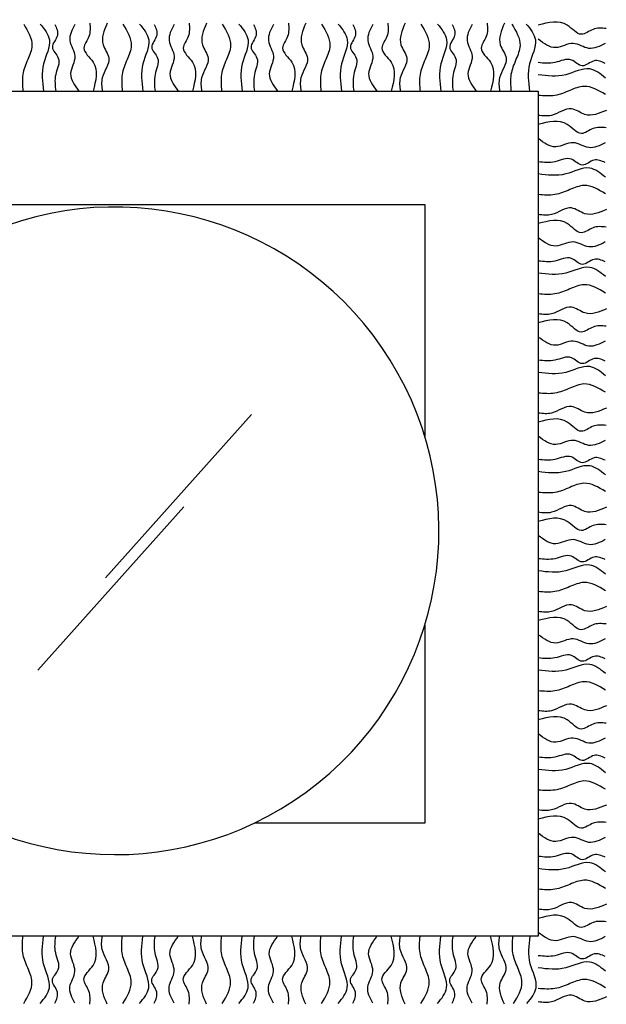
# Model space of a CAD drawing. Header units: millimetres. Extents: x -30782 to 40110, y 35885 to 73818.
# Tile 25 of 166: x -13253 to -12632, y 55286 to 56329. Entities that reach past the tile are written whole.
import ezdxf

# ---------------------------------------------------------------- set-up
doc = ezdxf.new("R2010")
doc.units = ezdxf.units.MM

# ---------------------------------------------------------------- blocks, each defined once
blk = doc.blocks.new('A$C53D8033F')
for p, q in [((1018, 967, -685.7), (2563.8, 967, -685.7)), ((2563.8, 967, -685.7), (2563.8, 72, -685.7)), ((1138, 847, -685.7), (2443.8, 847, -685.7)), ((2443.8, 847, -685.7), (2443.8, 601.4, -685.7)), ((2106, 451.5, -685.7), (2260.4, 624.6, -685.7)), ((2034.4, 353.7, -685.7), (2188.9, 526.8, -685.7)), ((2443.8, 401.4, -685.7), (2443.8, 192, -685.7)), ((2443.8, 192, -685.7), (2263.6, 192, -685.7)), ((2563.8, 72, -685.7), (1018, 72, -685.7))]:
    blk.add_line(p, q)
blk.add_arc((2115.7, 501.4, -685.7), 342.9, 225.914, 114.7401)
for points in [[(2635.7, 1033.3, -685.7), (2621.7, 1032.4, -685.7), (2609.4, 1027.2, -685.7), (2594.5, 1036.8, -685.7), (2563.8, 1036.8, -685.7)], [(2019.3, 1038.1, -685.7), (2028, 1015.3, -685.7), (2023.6, 1000.4, -685.7), (2018.4, 984.6, -685.7), (2018.4, 967, -685.7)], [(2036.8, 1038.1, -685.7), (2046.5, 1021.4, -685.7), (2040.3, 996, -685.7), (2040.3, 967, -685.7)], [(2052.3, 1037.7, -685.7), (2055, 1026, -685.7), (2049.7, 1013.5, -685.7), (2055.9, 1002.1, -685.7), (2053.2, 984.6, -685.7), (2053.2, 967, -685.7)], [(2073.4, 1037.7, -685.7), (2068.2, 1020.6, -685.7), (2073.4, 1003.9, -685.7), (2069, 985.5, -685.7), (2077.8, 967, -685.7)], [(2089.2, 1038.9, -685.7), (2088.3, 1024.9, -685.7), (2083.1, 1012.7, -685.7), (2092.7, 997.8, -685.7), (2092.7, 967, -685.7)], [(2107.7, 1039, -685.7), (2103.3, 1016.2, -685.7), (2109.4, 1002.1, -685.7), (2102.4, 981.1, -685.7), (2102.4, 967, -685.7)], [(2124.3, 1038.1, -685.7), (2133.1, 1015.3, -685.7), (2128.7, 1000.4, -685.7), (2123.5, 984.6, -685.7), (2123.5, 967, -685.7)], [(2141.9, 1038.1, -685.7), (2151.6, 1021.4, -685.7), (2145.4, 996, -685.7), (2145.4, 967, -685.7)], [(2157.4, 1037.7, -685.7), (2160.1, 1026, -685.7), (2154.8, 1013.5, -685.7), (2160.9, 1002.1, -685.7), (2158.3, 984.6, -685.7), (2158.3, 967, -685.7)], [(2178.5, 1037.7, -685.7), (2173.2, 1020.6, -685.7), (2178.5, 1003.9, -685.7), (2174.1, 985.5, -685.7), (2182.9, 967, -685.7)], [(2194.3, 1038.9, -685.7), (2193.4, 1024.9, -685.7), (2188.2, 1012.7, -685.7), (2197.8, 997.8, -685.7), (2197.8, 967, -685.7)], [(2212.8, 1039, -685.7), (2208.4, 1016.2, -685.7), (2214.5, 1002.1, -685.7), (2207.5, 981.1, -685.7), (2207.5, 967, -685.7)], [(2229.4, 1038.1, -685.7), (2238.2, 1015.3, -685.7), (2233.8, 1000.4, -685.7), (2228.6, 984.6, -685.7), (2228.6, 967, -685.7)], [(2247, 1038.1, -685.7), (2256.7, 1021.4, -685.7), (2250.5, 996, -685.7), (2250.5, 967, -685.7)], [(2262.5, 1037.7, -685.7), (2265.2, 1026, -685.7), (2259.9, 1013.5, -685.7), (2266, 1002.1, -685.7), (2263.4, 984.6, -685.7), (2263.4, 967, -685.7)], [(2283.6, 1037.7, -685.7), (2278.3, 1020.6, -685.7), (2283.6, 1003.9, -685.7), (2279.2, 985.5, -685.7), (2288, 967, -685.7)], [(2299.4, 1038.9, -685.7), (2298.5, 1024.9, -685.7), (2293.3, 1012.7, -685.7), (2302.9, 997.8, -685.7), (2302.9, 967, -685.7)], [(2317.8, 1039, -685.7), (2313.5, 1016.2, -685.7), (2319.6, 1002.1, -685.7), (2312.6, 981.1, -685.7), (2312.6, 967, -685.7)], [(2334.5, 1038.1, -685.7), (2343.3, 1015.3, -685.7), (2338.9, 1000.4, -685.7), (2333.7, 984.6, -685.7), (2333.7, 967, -685.7)], [(2352.1, 1038.1, -685.7), (2361.7, 1021.4, -685.7), (2355.6, 996, -685.7), (2355.6, 967, -685.7)], [(2367.6, 1037.7, -685.7), (2370.3, 1026, -685.7), (2365, 1013.5, -685.7), (2371.1, 1002.1, -685.7), (2368.5, 984.6, -685.7), (2368.5, 967, -685.7)], [(2388.7, 1037.7, -685.7), (2383.4, 1020.6, -685.7), (2388.7, 1003.9, -685.7), (2384.3, 985.5, -685.7), (2393.1, 967, -685.7)], [(2404.5, 1038.9, -685.7), (2403.6, 1024.9, -685.7), (2398.3, 1012.7, -685.7), (2408, 997.8, -685.7), (2408, 967, -685.7)], [(2422.9, 1039, -685.7), (2418.5, 1016.2, -685.7), (2424.7, 1002.1, -685.7), (2417.7, 981.1, -685.7), (2417.7, 967, -685.7)], [(2439.6, 1038.1, -685.7), (2448.4, 1015.3, -685.7), (2444, 1000.4, -685.7), (2438.7, 984.6, -685.7), (2438.7, 967, -685.7)], [(2457.2, 1038.1, -685.7), (2466.8, 1021.4, -685.7), (2460.7, 996, -685.7), (2460.7, 967, -685.7)], [(2472.7, 1037.7, -685.7), (2475.3, 1026, -685.7), (2470.1, 1013.5, -685.7), (2476.2, 1002.1, -685.7), (2473.6, 984.6, -685.7), (2473.6, 967, -685.7)], [(2493.8, 1037.7, -685.7), (2488.5, 1020.6, -685.7), (2493.8, 1003.9, -685.7), (2489.4, 985.5, -685.7), (2498.2, 967, -685.7)], [(2509.6, 1038.9, -685.7), (2508.7, 1024.9, -685.7), (2503.4, 1012.7, -685.7), (2513.1, 997.8, -685.7), (2513.1, 967, -685.7)], [(2528, 1039, -685.7), (2523.6, 1016.2, -685.7), (2529.8, 1002.1, -685.7), (2522.8, 981.1, -685.7), (2522.8, 967, -685.7)], [(2535.8, 1038.1, -685.7), (2544.5, 1015.3, -685.7), (2540.1, 1000.4, -685.7), (2534.9, 984.6, -685.7), (2534.9, 967, -685.7)], [(2551.1, 1038.1, -685.7), (2560.7, 1021.4, -685.7), (2554.6, 996, -685.7), (2554.6, 967, -685.7)], [(2634.5, 1017.5, -685.7), (2617.3, 1012.3, -685.7), (2600.7, 1017.5, -685.7), (2582.3, 1013.1, -685.7), (2563.8, 1021.9, -685.7)], [(2634.5, 996.4, -685.7), (2622.8, 999.1, -685.7), (2610.3, 993.8, -685.7), (2598.9, 1000, -685.7), (2581.4, 997.3, -685.7), (2563.8, 997.3, -685.7)], [(2634.9, 980.9, -685.7), (2618.2, 990.6, -685.7), (2592.8, 984.4, -685.7), (2563.8, 984.4, -685.7)], [(2634.9, 963.4, -685.7), (2612.1, 972.1, -685.7), (2597.2, 967.8, -685.7), (2581.4, 962.5, -685.7), (2563.8, 962.5, -685.7)], [(2635.8, 946.7, -685.7), (2613, 942.3, -685.7), (2598.9, 948.4, -685.7), (2577.9, 941.4, -685.7), (2563.8, 941.4, -685.7)], [(2635.7, 928.2, -685.7), (2621.7, 927.4, -685.7), (2609.4, 922.1, -685.7), (2594.5, 931.7, -685.7), (2563.8, 931.7, -685.7)], [(2634.5, 912.4, -685.7), (2617.3, 907.2, -685.7), (2600.7, 912.4, -685.7), (2582.3, 908, -685.7), (2563.8, 916.8, -685.7)], [(2634.5, 891.4, -685.7), (2622.8, 894, -685.7), (2610.3, 888.7, -685.7), (2598.9, 894.9, -685.7), (2581.4, 892.2, -685.7), (2563.8, 892.2, -685.7)], [(2634.9, 875.8, -685.7), (2618.2, 885.5, -685.7), (2592.8, 879.3, -685.7), (2563.8, 879.3, -685.7)], [(2634.9, 858.3, -685.7), (2612.1, 867.1, -685.7), (2597.2, 862.7, -685.7), (2581.4, 857.4, -685.7), (2563.8, 857.4, -685.7)], [(2635.8, 841.6, -685.7), (2613, 837.2, -685.7), (2598.9, 843.3, -685.7), (2577.9, 836.3, -685.7), (2563.8, 836.3, -685.7)], [(2635.7, 823.1, -685.7), (2621.7, 822.3, -685.7), (2609.4, 817, -685.7), (2594.5, 826.7, -685.7), (2563.8, 826.7, -685.7)], [(2634.5, 807.3, -685.7), (2617.3, 802.1, -685.7), (2600.7, 807.3, -685.7), (2582.3, 803, -685.7), (2563.8, 811.7, -685.7)], [(2634.5, 786.3, -685.7), (2622.8, 788.9, -685.7), (2610.3, 783.6, -685.7), (2598.9, 789.8, -685.7), (2581.4, 787.1, -685.7), (2563.8, 787.1, -685.7)], [(2634.9, 770.7, -685.7), (2618.2, 780.4, -685.7), (2592.8, 774.3, -685.7), (2563.8, 774.3, -685.7)], [(2634.9, 753.2, -685.7), (2612.1, 762, -685.7), (2597.2, 757.6, -685.7), (2581.4, 752.3, -685.7), (2563.8, 752.3, -685.7)], [(2635.8, 736.5, -685.7), (2613, 732.1, -685.7), (2598.9, 738.3, -685.7), (2577.9, 731.2, -685.7), (2563.8, 731.2, -685.7)], [(2635.7, 718.1, -685.7), (2621.7, 717.2, -685.7), (2609.4, 711.9, -685.7), (2594.5, 721.6, -685.7), (2563.8, 721.6, -685.7)], [(2634.5, 702.3, -685.7), (2617.3, 697, -685.7), (2600.7, 702.3, -685.7), (2582.3, 697.9, -685.7), (2563.8, 706.6, -685.7)], [(2634.5, 681.2, -685.7), (2622.8, 683.8, -685.7), (2610.3, 678.5, -685.7), (2598.9, 684.7, -685.7), (2581.4, 682.1, -685.7), (2563.8, 682.1, -685.7)], [(2634.9, 665.7, -685.7), (2618.2, 675.3, -685.7), (2592.8, 669.2, -685.7), (2563.8, 669.2, -685.7)], [(2634.9, 648.1, -685.7), (2612.1, 656.9, -685.7), (2597.2, 652.5, -685.7), (2581.4, 647.2, -685.7), (2563.8, 647.2, -685.7)], [(2635.8, 631.4, -685.7), (2613, 627, -685.7), (2598.9, 633.2, -685.7), (2577.9, 626.1, -685.7), (2563.8, 626.1, -685.7)], [(2635.7, 613, -685.7), (2621.7, 612.1, -685.7), (2609.4, 606.8, -685.7), (2594.5, 616.5, -685.7), (2563.8, 616.5, -685.7)], [(2634.5, 597.2, -685.7), (2617.3, 591.9, -685.7), (2600.7, 597.2, -685.7), (2582.3, 592.8, -685.7), (2563.8, 601.6, -685.7)], [(2634.5, 576.1, -685.7), (2622.8, 578.7, -685.7), (2610.3, 573.5, -685.7), (2598.9, 579.6, -685.7), (2581.4, 577, -685.7), (2563.8, 577, -685.7)], [(2634.9, 560.6, -685.7), (2618.2, 570.2, -685.7), (2592.8, 564.1, -685.7), (2563.8, 564.1, -685.7)], [(2634.9, 543, -685.7), (2612.1, 551.8, -685.7), (2597.2, 547.4, -685.7), (2581.4, 542.1, -685.7), (2563.8, 542.1, -685.7)], [(2635.8, 526.3, -685.7), (2613, 521.9, -685.7), (2598.9, 528.1, -685.7), (2577.9, 521, -685.7), (2563.8, 521, -685.7)], [(2635.7, 507.9, -685.7), (2621.7, 507, -685.7), (2609.4, 501.7, -685.7), (2594.5, 511.4, -685.7), (2563.8, 511.4, -685.7)], [(2634.5, 492.1, -685.7), (2617.3, 486.8, -685.7), (2600.7, 492.1, -685.7), (2582.3, 487.7, -685.7), (2563.8, 496.5, -685.7)], [(2634.5, 471, -685.7), (2622.8, 473.6, -685.7), (2610.3, 468.4, -685.7), (2598.9, 474.5, -685.7), (2581.4, 471.9, -685.7), (2563.8, 471.9, -685.7)], [(2634.9, 455.5, -685.7), (2618.2, 465.1, -685.7), (2592.8, 459, -685.7), (2563.8, 459, -685.7)], [(2634.9, 437.9, -685.7), (2612.1, 446.7, -685.7), (2597.2, 442.3, -685.7), (2581.4, 437, -685.7), (2563.8, 437, -685.7)], [(2635.8, 421.2, -685.7), (2613, 416.8, -685.7), (2598.9, 423, -685.7), (2577.9, 416, -685.7), (2563.8, 416, -685.7)], [(2635.7, 402.8, -685.7), (2621.7, 401.9, -685.7), (2609.4, 396.6, -685.7), (2594.5, 406.3, -685.7), (2563.8, 406.3, -685.7)], [(2634.5, 387, -685.7), (2617.3, 381.7, -685.7), (2600.7, 387, -685.7), (2582.3, 382.6, -685.7), (2563.8, 391.4, -685.7)], [(2634.5, 365.9, -685.7), (2622.8, 368.5, -685.7), (2610.3, 363.3, -685.7), (2598.9, 369.4, -685.7), (2581.4, 366.8, -685.7), (2563.8, 366.8, -685.7)], [(2634.9, 350.4, -685.7), (2618.2, 360, -685.7), (2592.8, 353.9, -685.7), (2563.8, 353.9, -685.7)], [(2634.9, 332.8, -685.7), (2612.1, 341.6, -685.7), (2597.2, 337.2, -685.7), (2581.4, 331.9, -685.7), (2563.8, 331.9, -685.7)], [(2635.8, 316.1, -685.7), (2613, 311.7, -685.7), (2598.9, 317.9, -685.7), (2577.9, 310.9, -685.7), (2563.8, 310.9, -685.7)], [(2635.7, 297.7, -685.7), (2621.7, 296.8, -685.7), (2609.4, 291.5, -685.7), (2594.5, 301.2, -685.7), (2563.8, 301.2, -685.7)], [(2634.5, 281.9, -685.7), (2617.3, 276.6, -685.7), (2600.7, 281.9, -685.7), (2582.3, 277.5, -685.7), (2563.8, 286.3, -685.7)], [(2634.5, 260.8, -685.7), (2622.8, 263.5, -685.7), (2610.3, 258.2, -685.7), (2598.9, 264.3, -685.7), (2581.4, 261.7, -685.7), (2563.8, 261.7, -685.7)], [(2634.9, 245.3, -685.7), (2618.2, 255, -685.7), (2592.8, 248.8, -685.7), (2563.8, 248.8, -685.7)], [(2634.9, 227.7, -685.7), (2612.1, 236.5, -685.7), (2597.2, 232.1, -685.7), (2581.4, 226.9, -685.7), (2563.8, 226.9, -685.7)], [(2635.8, 211, -685.7), (2613, 206.7, -685.7), (2598.9, 212.8, -685.7), (2577.9, 205.8, -685.7), (2563.8, 205.8, -685.7)], [(2635.7, 192.6, -685.7), (2621.7, 191.7, -685.7), (2609.4, 186.5, -685.7), (2594.5, 196.1, -685.7), (2563.8, 196.1, -685.7)], [(2634.5, 176.8, -685.7), (2617.3, 171.5, -685.7), (2600.7, 176.8, -685.7), (2582.3, 172.4, -685.7), (2563.8, 181.2, -685.7)], [(2634.5, 155.7, -685.7), (2622.8, 158.4, -685.7), (2610.3, 153.1, -685.7), (2598.9, 159.2, -685.7), (2581.4, 156.6, -685.7), (2563.8, 156.6, -685.7)], [(2634.9, 140.2, -685.7), (2618.2, 149.9, -685.7), (2592.8, 143.7, -685.7), (2563.8, 143.7, -685.7)], [(2634.9, 122.6, -685.7), (2612.1, 131.4, -685.7), (2597.2, 127, -685.7), (2581.4, 121.8, -685.7), (2563.8, 121.8, -685.7)], [(2635.8, 106, -685.7), (2613, 101.6, -685.7), (2598.9, 107.7, -685.7), (2577.9, 100.7, -685.7), (2563.8, 100.7, -685.7)], [(2635.7, 87.5, -685.7), (2621.7, 86.6, -685.7), (2609.4, 81.4, -685.7), (2594.5, 91, -685.7), (2563.8, 91, -685.7)], [(2634.5, 71.7, -685.7), (2617.3, 66.4, -685.7), (2600.7, 71.7, -685.7), (2582.3, 67.3, -685.7), (2563.8, 76.1, -685.7)], [(2019.3, 0.9, -685.7), (2028, 23.7, -685.7), (2023.6, 38.6, -685.7), (2018.4, 54.4, -685.7), (2018.4, 72, -685.7)], [(2036.8, 0.9, -685.7), (2046.5, 17.5, -685.7), (2040.3, 43, -685.7), (2040.3, 72, -685.7)], [(2052.3, 1.2, -685.7), (2055, 13, -685.7), (2049.7, 25.4, -685.7), (2055.9, 36.8, -685.7), (2053.2, 54.4, -685.7), (2053.2, 72, -685.7)], [(2073.4, 1.2, -685.7), (2068.2, 18.4, -685.7), (2073.4, 35.1, -685.7), (2069, 53.5, -685.7), (2077.8, 72, -685.7)], [(2089.2, 0.1, -685.7), (2088.3, 14, -685.7), (2083.1, 26.3, -685.7), (2092.7, 41.2, -685.7), (2092.7, 72, -685.7)], [(2107.7, 0, -685.7), (2103.3, 22.8, -685.7), (2109.4, 36.8, -685.7), (2102.4, 57.9, -685.7), (2102.4, 72, -685.7)], [(2124.3, 0.9, -685.7), (2133.1, 23.7, -685.7), (2128.7, 38.6, -685.7), (2123.5, 54.4, -685.7), (2123.5, 72, -685.7)], [(2141.9, 0.9, -685.7), (2151.6, 17.5, -685.7), (2145.4, 43, -685.7), (2145.4, 72, -685.7)], [(2157.4, 1.2, -685.7), (2160.1, 13, -685.7), (2154.8, 25.4, -685.7), (2160.9, 36.8, -685.7), (2158.3, 54.4, -685.7), (2158.3, 72, -685.7)], [(2178.5, 1.2, -685.7), (2173.2, 18.4, -685.7), (2178.5, 35.1, -685.7), (2174.1, 53.5, -685.7), (2182.9, 72, -685.7)], [(2194.3, 0.1, -685.7), (2193.4, 14, -685.7), (2188.2, 26.3, -685.7), (2197.8, 41.2, -685.7), (2197.8, 72, -685.7)], [(2212.8, 0, -685.7), (2208.4, 22.8, -685.7), (2214.5, 36.8, -685.7), (2207.5, 57.9, -685.7), (2207.5, 72, -685.7)], [(2229.4, 0.9, -685.7), (2238.2, 23.7, -685.7), (2233.8, 38.6, -685.7), (2228.6, 54.4, -685.7), (2228.6, 72, -685.7)], [(2247, 0.9, -685.7), (2256.7, 17.5, -685.7), (2250.5, 43, -685.7), (2250.5, 72, -685.7)], [(2262.5, 1.2, -685.7), (2265.2, 13, -685.7), (2259.9, 25.4, -685.7), (2266, 36.8, -685.7), (2263.4, 54.4, -685.7), (2263.4, 72, -685.7)], [(2283.6, 1.2, -685.7), (2278.3, 18.4, -685.7), (2283.6, 35.1, -685.7), (2279.2, 53.5, -685.7), (2288, 72, -685.7)], [(2299.4, 0.1, -685.7), (2298.5, 14, -685.7), (2293.3, 26.3, -685.7), (2302.9, 41.2, -685.7), (2302.9, 72, -685.7)], [(2317.8, 0, -685.7), (2313.5, 22.8, -685.7), (2319.6, 36.8, -685.7), (2312.6, 57.9, -685.7), (2312.6, 72, -685.7)], [(2334.5, 0.9, -685.7), (2343.3, 23.7, -685.7), (2338.9, 38.6, -685.7), (2333.7, 54.4, -685.7), (2333.7, 72, -685.7)], [(2352.1, 0.9, -685.7), (2361.7, 17.5, -685.7), (2355.6, 43, -685.7), (2355.6, 72, -685.7)], [(2367.6, 1.2, -685.7), (2370.3, 13, -685.7), (2365, 25.4, -685.7), (2371.1, 36.8, -685.7), (2368.5, 54.4, -685.7), (2368.5, 72, -685.7)], [(2388.7, 1.2, -685.7), (2383.4, 18.4, -685.7), (2388.7, 35.1, -685.7), (2384.3, 53.5, -685.7), (2393.1, 72, -685.7)], [(2404.5, 0.1, -685.7), (2403.6, 14, -685.7), (2398.3, 26.3, -685.7), (2408, 41.2, -685.7), (2408, 72, -685.7)], [(2422.9, 0, -685.7), (2418.5, 22.8, -685.7), (2424.7, 36.8, -685.7), (2417.7, 57.9, -685.7), (2417.7, 72, -685.7)], [(2439.6, 0.9, -685.7), (2448.4, 23.7, -685.7), (2444, 38.6, -685.7), (2438.7, 54.4, -685.7), (2438.7, 72, -685.7)], [(2457.2, 0.9, -685.7), (2466.8, 17.5, -685.7), (2460.7, 43, -685.7), (2460.7, 72, -685.7)], [(2472.7, 1.2, -685.7), (2475.3, 13, -685.7), (2470.1, 25.4, -685.7), (2476.2, 36.8, -685.7), (2473.6, 54.4, -685.7), (2473.6, 72, -685.7)], [(2493.8, 1.2, -685.7), (2488.5, 18.4, -685.7), (2493.8, 35.1, -685.7), (2489.4, 53.5, -685.7), (2498.2, 72, -685.7)], [(2509.6, 0.1, -685.7), (2508.7, 14, -685.7), (2503.4, 26.3, -685.7), (2513.1, 41.2, -685.7), (2513.1, 72, -685.7)], [(2528, 0, -685.7), (2523.6, 22.8, -685.7), (2529.8, 36.8, -685.7), (2522.8, 57.9, -685.7), (2522.8, 72, -685.7)], [(2537.7, 0.9, -685.7), (2546.5, 23.7, -685.7), (2542.1, 38.6, -685.7), (2536.9, 54.4, -685.7), (2536.9, 72, -685.7)], [(2551.8, 0.9, -685.7), (2561.5, 17.5, -685.7), (2555.3, 43, -685.7), (2555.3, 72, -685.7)], [(2634.5, 50.6, -685.7), (2622.8, 53.3, -685.7), (2610.3, 48, -685.7), (2598.9, 54.1, -685.7), (2581.4, 51.5, -685.7), (2563.8, 51.5, -685.7)], [(2634.9, 35.1, -685.7), (2618.2, 44.8, -685.7), (2592.8, 38.6, -685.7), (2563.8, 38.6, -685.7)], [(2634.9, 17.5, -685.7), (2612.1, 26.3, -685.7), (2597.2, 21.9, -685.7), (2581.4, 16.7, -685.7), (2563.8, 16.7, -685.7)], [(2635.8, 7.8, -685.7), (2613, 3.4, -685.7), (2598.9, 9.6, -685.7), (2577.9, 2.6, -685.7), (2563.8, 2.6, -685.7)]]:
    blk.add_spline(points, degree=3)

msp = doc.modelspace()

# ---------------------------------------------------------------- block references
msp.add_blockref('A$C53D8033F', (-15267.7, 55286.1))

doc.saveas('drawing.dxf')
